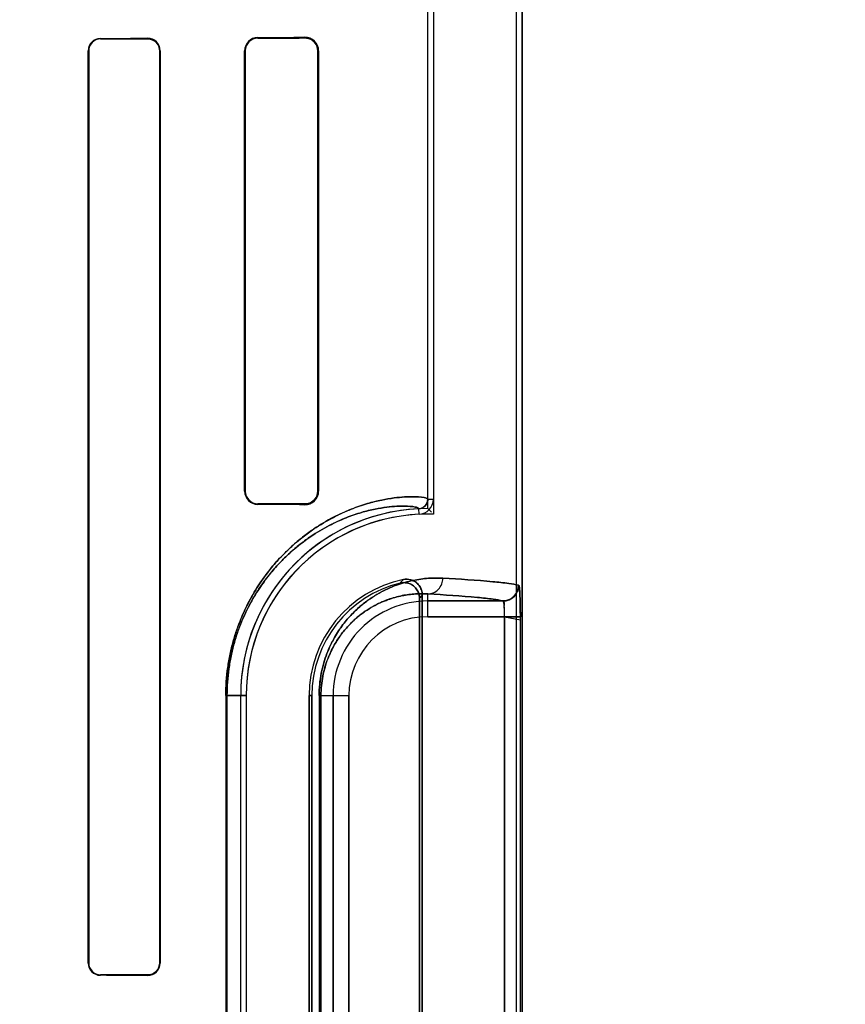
# Model space of a CAD drawing. Header units: millimetres. Extents: x 0 to 297, y 0 to 210.
# Tile 155 of 256: x 56.522 to 56.758, y 159.308 to 159.59. Entities that reach past the tile are written whole.
import ezdxf

# ---------------------------------------------------------------- set-up
doc = ezdxf.new("R2010")
doc.units = ezdxf.units.MM
doc.header["$LTSCALE"] = 16.335
doc.layers.get('0').update_dxf_attribs({"linetype": 'CONTINUOUS'})
for name, color, linetype in [('AXES_REF', 7, 'CONTINUOUS'), ('INTFCLR_1', 7, 'CONTINUOUS'), ('INTFCLR_72935', 7, 'CONTINUOUS')]:
    doc.layers.add(name, color=color, linetype=linetype)

msp = doc.modelspace()

# ---------------------------------------------------------------- linework, layer by layer
at = {"color": 7, "linetype": 'Continuous'}
for radius in [8.7262453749, 8.7255, 8.6696226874]:
    msp.add_circle((57.5376079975, 154.4105885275), radius, dxfattribs=at)
msp.add_arc((57.5376079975, 154.4105885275), 8.64, 278.2771290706, 261.7228709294, dxfattribs=at)
at = {"layer": 'AXES_REF', "color": 9, "linetype": 'Continuous'}
for radius in [7.9600610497, 5.3357191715]:
    msp.add_circle((57.5376079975, 154.4105885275), radius, dxfattribs=at)
at = {"layer": 'INTFCLR_1', "color": 6, "linetype": 'Continuous'}
for p, q in [((56.6387531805, 159.4527441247), (56.6387531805, 159.964091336)), ((56.6403401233, 159.9640761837), (56.6403401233, 159.4527441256)), ((56.6641662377, 157.5605757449), (56.6641662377, 159.9635908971)), ((56.6657531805, 157.5605757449), (56.6657531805, 159.9635757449)), ((56.54160451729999, 159.3200757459), (56.54160451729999, 159.5810757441)), ((56.5417520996, 159.3200757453), (56.5417520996, 159.5810757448)), ((56.5620464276, 159.5810757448), (56.5620464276, 159.3200757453)), ((56.5622096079, 159.5810757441), (56.5622096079, 159.3200757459)), ((56.58635863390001, 159.4550757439), (56.58635863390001, 159.5810757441)), ((56.5865453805, 159.4550757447), (56.5865453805, 159.5810757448)), ((56.6072905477, 159.5810757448), (56.6072905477, 159.4550757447)), ((56.6075186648, 159.5810757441), (56.6075186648, 159.4550757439)), ((56.6363788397, 159.4244194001), (56.6363788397, 159.1527320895)), ((56.63716623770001, 159.1517447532), (56.63716623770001, 159.4254067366)), ((56.58522035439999, 159.1805757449), (56.58522035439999, 159.3965757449)), ((56.5868072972, 159.3965757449), (56.5868072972, 159.1805757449)), ((56.6048072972, 159.3965757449), (56.6048072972, 159.1805757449)), ((56.6055946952, 159.1805757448), (56.6055946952, 159.3965757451))]:
    msp.add_line(p, q, dxfattribs=at)
at = {"layer": 'INTFCLR_1', "color": 9, "linetype": 'Continuous'}
for p, q in [((56.5901063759, 159.5848493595), (56.5901063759, 159.584656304)), ((56.6036063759, 159.5847362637), (56.6036063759, 159.5849536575)), ((56.5451063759, 159.5845937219), (56.5451063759, 159.5844434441)), ((56.5586063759, 159.5845004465), (56.5586063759, 159.5846600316)), ((56.54175209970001, 159.5810757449), (56.5416045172, 159.5810757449)), ((56.5622096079, 159.5810757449), (56.5620464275, 159.5810757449)), ((56.5865453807, 159.5810757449), (56.58635863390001, 159.5810757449)), ((56.6075186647, 159.5810757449), (56.6072905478, 159.5810757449)), ((56.58635863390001, 159.4550757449), (56.5865453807, 159.4550757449)), ((56.6072905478, 159.4550757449), (56.6075186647, 159.4550757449)), ((56.6387531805, 159.4527440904), (56.6403401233, 159.4527441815)), ((56.5901063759, 159.4514951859), (56.5901063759, 159.4513021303)), ((56.6036063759, 159.4511978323), (56.6036063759, 159.4514152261)), ((56.6362591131, 159.4484617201), (56.636182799, 159.4500468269)), ((56.6387531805, 159.4191536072), (56.6387531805, 159.425672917)), ((56.6387531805, 159.4236529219), (56.6602536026, 159.4236529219)), ((56.6607383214, 159.4191536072), (56.6387531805, 159.4191536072)), ((56.6607383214, 159.4191536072), (56.6607383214, 159.1579978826)), ((56.6652336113, 159.1579978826), (56.6652336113, 159.4191536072)), ((56.580971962, 159.3965757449), (56.580971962, 159.1805757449)), ((56.580971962, 159.3965757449), (56.5868072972, 159.3965757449)), ((56.581303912, 159.1805757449), (56.581303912, 159.3965757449)), ((56.6055946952, 159.3965757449), (56.6048072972, 159.3965757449)), ((56.607666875, 159.3965757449), (56.607666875, 159.1805757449)), ((56.607666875, 159.3965757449), (56.6161753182, 159.3965757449)), ((56.60819276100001, 159.1805757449), (56.60819276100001, 159.3965757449)), ((56.6116760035, 159.1805757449), (56.6116760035, 159.3965757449)), ((56.6161753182, 159.3965757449), (56.6161753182, 159.1805757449)), ((56.5416045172, 159.3200757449), (56.54175209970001, 159.3200757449)), ((56.5620464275, 159.3200757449), (56.5622096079, 159.3200757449)), ((56.5451063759, 159.3167080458), (56.5451063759, 159.316557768)), ((56.5586063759, 159.3164914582), (56.5586063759, 159.3166510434))]:
    msp.add_line(p, q, dxfattribs=at)
at = {"layer": 'INTFCLR_1', "color": 7, "linetype": 'Continuous'}
for p, q in [((56.6652336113, 159.4191536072), (56.6607383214, 159.4191536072)), ((56.6607383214, 159.4191536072), (56.6652355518, 159.4182841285))]:
    msp.add_line(p, q, dxfattribs=at)
for points in [[(56.5586063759, 159.5845004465), (56.55872897, 159.5844987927), (56.5588526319, 159.5844926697), (56.5589771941, 159.5844819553), (56.5591034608, 159.584466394), (56.5592302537, 159.5844459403), (56.5593544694, 159.5844211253), (56.5594750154, 159.5843924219), (56.55959275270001, 159.5843598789), (56.559707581, 159.5843237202)], [(56.6036063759, 159.5847362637), (56.6037444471, 159.5847345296), (56.6038786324, 159.584727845), (56.6040087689, 159.5847166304), (56.6041343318, 159.5847013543), (56.6042556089, 159.5846823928), (56.6043736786, 159.584659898), (56.60448884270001, 159.5846340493), (56.6046006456, 159.5846051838), (56.6047090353, 159.5845735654)], [(56.6047077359, 159.4515775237), (56.6045994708, 159.4515459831), (56.6044878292, 159.4515171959), (56.6043728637, 159.4514914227), (56.6042550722, 159.4514690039), (56.6041341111, 159.4514501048), (56.60400877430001, 159.4514348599), (56.60387872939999, 159.4514236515), (56.6037445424, 159.4514169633), (56.6036063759, 159.4514152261)], [(56.5597029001, 159.3168262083), (56.5595903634, 159.3167909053), (56.5594752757, 159.3167591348), (56.559357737, 159.316731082), (56.5592379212, 159.3167069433), (56.5591158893, 159.3166868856), (56.5589915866, 159.3166710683), (56.558865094, 159.3166596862), (56.558736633, 159.3166529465), (56.5586063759, 159.3166510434)]]:
    msp.add_lwpolyline(points, dxfattribs=at)
at = {"layer": 'INTFCLR_1', "color": 6, "linetype": 'Continuous'}
for centre, radius, start, end in [((56.5901326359, 159.5810754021), 0.0037740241, 90.39867065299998, 179.9948092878), ((56.60363998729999, 159.5810750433), 0.0038787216, 0.0103520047, 90.4965030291), ((56.5451226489, 159.5810756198), 0.0035181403, 90.26501895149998, 179.9979766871), ((56.5451199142, 159.5810756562), 0.0033678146, 90.2303212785, 179.9984923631), ((56.5586251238, 159.5810755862), 0.0035844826, 0.002523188, 90.2996740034), ((56.5901261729, 159.5810755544), 0.0035808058, 90.31676944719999, 179.9969529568), ((56.59013263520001, 159.4550760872), 0.0037740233, 180.0052124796, 269.6013401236), ((56.59012614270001, 159.4550759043), 0.0035807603, 180.002554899, 269.6837103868), ((56.6036399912, 159.4550764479), 0.0038787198, 269.5034391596, 359.9896008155), ((56.6360529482, 159.4527439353), 0.0027002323, 272.7563464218, 0.0032912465), ((56.6360529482, 159.4527439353), 0.0042871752, 272.7563378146, 0.0025386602), ((56.6387531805, 159.3965757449), 0.0535328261, 92.7520534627, 180), ((56.6387531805, 159.3965757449), 0.0519458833, 92.75198959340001, 179.9999988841), ((56.6387531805, 159.3965757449), 0.0339458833, 101.8889192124, 179.9999982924), ((56.6387531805, 159.3965757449), 0.0331584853, 103.8352360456, 179.9999997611), ((56.5451226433, 159.3200758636), 0.0035181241, 180.0019161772, 269.735071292), ((56.5451198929, 159.3200758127), 0.0033677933, 180.0011469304, 269.7700394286), ((56.5586251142, 159.3200759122), 0.003584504, 269.7004799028, 359.9973419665)]:
    msp.add_arc(centre, radius, start, end, dxfattribs=at)
at = {"layer": 'INTFCLR_1', "color": 7, "linetype": 'Continuous'}
for centre, radius, start, end in [((56.6036299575, 159.5810756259), 0.0036605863, 0.0018624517, 72.8555515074), ((56.6036298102, 159.4550759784), 0.0036607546, 287.1248399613, 359.996345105)]:
    msp.add_arc(centre, radius, start, end, dxfattribs=at)
at = {"layer": 'INTFCLR_1', "color": 9, "linetype": 'Continuous'}
for centre, radius, start, end in [((56.6951849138, 159.3707316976), 0.0866662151, 137.0401804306, 137.9559474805), ((56.694899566, 159.3785569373), 0.0743507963, 140.941146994, 141.9143405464), ((56.6387531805, 159.3965757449), 0.0270771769, 90.0000000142, 180.0000000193), ((56.6387531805, 159.3965757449), 0.0225778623, 90.00000006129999, 179.9999997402)]:
    msp.add_arc(centre, radius, start, end, dxfattribs=at)
at = {"layer": 'INTFCLR_1', "color": 6, "linetype": 'Continuous'}
for centre, major_axis, start_param, end_param in [((56.1693563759, 159.5855757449), (0.4693968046, 0), -0.4592997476, -0.3894356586), ((56.1693563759, 159.5855757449), (0.4693968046, 0), -0.642674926, -0.5930216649), ((56.1693563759, 159.5855757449), (0.4963968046, 0), -0.7121557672, -0.6694696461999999), ((56.1693563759, 159.5855757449), (0.4963968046, 0), -0.5593349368, -0.5057648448), ((56.1693563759, 159.4505757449), (0.4963968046, 0), 0.5057648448, 0.5593349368), ((56.1693563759, 159.4505757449), (0.4693968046, 0), 0.3894356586, 0.4592997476), ((56.1693563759, 159.3155757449), (0.4963968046, 0), 0.6694696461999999, 0.7121557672), ((56.1693563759, 159.3155757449), (0.4693968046, 0), 0.5930216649, 0.642674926)]:
    msp.add_ellipse(centre, major_axis=major_axis, ratio=0.0034906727, start_param=start_param, end_param=end_param, dxfattribs=at)
at = {"layer": 'INTFCLR_1', "color": 7, "linetype": 'Continuous'}
for points, knots in [([(56.55860637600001, 159.5845004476), (56.5590562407, 159.5844942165), (56.5600738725, 159.5843066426), (56.5615570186, 159.583212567), (56.5620502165, 159.5818435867), (56.5620464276, 159.5810757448)], [0, 0, 0, 0, 0.2535539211, 0.5672631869, 1, 1, 1, 1]), ([(56.6036063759, 159.5847362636), (56.6041762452, 159.584731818), (56.6052444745, 159.5844901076), (56.6067752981, 159.5833036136), (56.60729384, 159.581924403), (56.6072905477, 159.5810757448)], [0, 0, 0, 0, 0.3002660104, 0.5528494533, 1, 1, 1, 1]), ([(56.6072905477, 159.4550757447), (56.607290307, 159.4545731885), (56.6070655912, 159.4535129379), (56.605907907, 159.4519357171), (56.6044555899, 159.4514207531), (56.6036063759, 159.4514152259)], [0, 0, 0, 0, 0.2647708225, 0.5525836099, 1, 1, 1, 1]), ([(56.6647444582, 159.4281522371), (56.6648910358, 159.4276602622), (56.6650720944, 159.4266060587), (56.6651362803, 159.4248195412), (56.6652213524, 159.4223203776), (56.6652335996, 159.4203799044), (56.6652336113, 159.4191536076)], [0, 0, 0, 0, 0.1687067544, 0.3556061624, 0.5925891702, 1, 1, 1, 1]), ([(56.6652355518, 159.4182841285), (56.6652381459, 159.4188636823), (56.6652325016, 159.4200159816), (56.6652196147, 159.4217053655), (56.665191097, 159.4231874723), (56.6651537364, 159.4244270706), (56.665108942, 159.4255081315), (56.6650472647, 159.4264821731), (56.664975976, 159.427345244), (56.6648799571, 159.427815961), (56.6648173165, 159.4281324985), (56.6647444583, 159.4281522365)], [0, 0, 0, 0, 0.1753904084, 0.3487046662, 0.5113042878, 0.6238686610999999, 0.7243020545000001, 0.8377938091, 0.9227224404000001, 0.9771563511, 1, 1, 1, 1]), ([(56.5620464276, 159.3200757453), (56.5620466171, 159.319480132), (56.5617364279, 159.3183347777), (56.5604720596, 159.3170003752), (56.5592596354, 159.3166620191), (56.55860637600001, 159.3166510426)], [0, 0, 0, 0, 0.3351502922, 0.6323605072, 1, 1, 1, 1]), ([(56.5620464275, 159.3200757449), (56.5620464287, 159.3196212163), (56.56177947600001, 159.3182183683), (56.5605949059, 159.3171230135), (56.5597029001, 159.3168262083)], [0, 0, 0, 0, 0.3259162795, 1, 1, 1, 1])]:
    msp.add_open_spline(points, degree=3, knots=knots, dxfattribs=at)
at = {"layer": 'INTFCLR_1', "color": 9, "linetype": 'Continuous'}
for points, knots in [([(56.5809719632, 159.3965757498), (56.58097196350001, 159.3992652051), (56.581251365, 159.4032649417), (56.5821544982, 159.408424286), (56.5830404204, 159.4120566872), (56.5841025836, 159.4154618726), (56.5856627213, 159.4195746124), (56.5874649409, 159.4233452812), (56.5894489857, 159.4267713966), (56.5913969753, 159.4297847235), (56.5934480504, 159.4325264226), (56.5955678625, 159.4350046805), (56.597594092, 159.4371870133), (56.6009779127, 159.4404373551), (56.6057950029, 159.4441905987), (56.6106516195, 159.4470863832), (56.6142891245, 159.4488571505), (56.6175251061, 159.4502317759), (56.6212644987, 159.4515195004), (56.62538374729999, 159.452549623), (56.6289428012, 159.453149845), (56.6319474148, 159.4534392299), (56.6347829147, 159.4535242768), (56.6370022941, 159.4533770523), (56.638319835, 159.4531151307), (56.6387532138, 159.452867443), (56.638753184, 159.4527441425)], [0, 0, 0, 0, 0.08893025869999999, 0.1320108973, 0.1731077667, 0.2124682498, 0.2498811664, 0.3184911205, 0.3503407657, 0.3807521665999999, 0.4370994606, 0.4633826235, 0.4885643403, 0.5355429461, 0.6183983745, 0.6898525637, 0.7220784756, 0.7521177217, 0.8060655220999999, 0.8526625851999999, 0.8923367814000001, 0.9253917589, 0.9521384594, 0.9869002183, 0.9959229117, 1, 1, 1, 1]), ([(56.581303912, 159.3965757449), (56.5813039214, 159.3991444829), (56.581569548, 159.4029643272), (56.5824284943, 159.4078919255), (56.583270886, 159.4113605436), (56.5842809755, 159.4146122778), (56.58576433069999, 159.4185389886), (56.5874778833, 159.4221387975), (56.5893646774, 159.425409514), (56.5912164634, 159.4282850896), (56.5931662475, 159.4309010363), (56.5951815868, 159.4332650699), (56.5971073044, 159.4353461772), (56.6003222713, 159.438444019), (56.6048993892, 159.4420193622), (56.6095137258, 159.4447753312), (56.612970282, 159.4464581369), (56.6160432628, 159.447762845), (56.6195942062, 159.4489819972), (56.623502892, 159.4499521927), (56.62687871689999, 159.4505116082), (56.62972707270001, 159.4507745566), (56.6324203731, 159.4508417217), (56.6345190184, 159.4506850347), (56.6357816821, 159.4504183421), (56.63618320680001, 159.4501669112), (56.6361828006, 159.4500468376)], [0, 0, 0, 0, 0.08922402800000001, 0.1324361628, 0.1736527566, 0.2131148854, 0.25063078, 0.319387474, 0.3512774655, 0.3817431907, 0.4381498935, 0.4644261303, 0.4896223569, 0.5366095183, 0.6193696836, 0.6907225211, 0.7228578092, 0.752849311, 0.8066400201, 0.8530711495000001, 0.8925523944, 0.9254639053, 0.9521190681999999, 0.9868027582, 0.99582927, 1, 1, 1, 1]), ([(56.6076668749, 159.3965757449), (56.607666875, 159.3976676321), (56.6077720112, 159.3998225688), (56.6082282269, 159.4029481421), (56.6089341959, 159.4058711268), (56.6098306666, 159.408543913), (56.6108659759, 159.4109618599), (56.6119982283, 159.4131380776), (56.6131993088, 159.4150971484), (56.614815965, 159.4173808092), (56.6169120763, 159.4198368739), (56.6191494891, 159.4219334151), (56.6209335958, 159.4233619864), (56.6226410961, 159.4245976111), (56.6255057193, 159.4263838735), (56.6295822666, 159.4282595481), (56.6336532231, 159.4294150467), (56.6367323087, 159.4299408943), (56.6395769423, 159.4302323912), (56.6416811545, 159.4302476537), (56.643047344, 159.4301722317)], [0, 0, 0, 0, 0.0600364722, 0.1184052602, 0.1734305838, 0.2251527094, 0.2732309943, 0.3179069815, 0.3599202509, 0.3994803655, 0.4716625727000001, 0.5370235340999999, 0.5677436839, 0.5972889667, 0.6528695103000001, 0.7531358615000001, 0.842855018, 0.8846865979, 0.9247668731, 1, 1, 1, 1]), ([(56.6387531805, 159.425672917), (56.63928943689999, 159.4256758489), (56.6404243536, 159.4259088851), (56.6418781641, 159.4269233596), (56.642828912, 159.4284437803), (56.6430445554, 159.4296122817), (56.643047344, 159.4301722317)], [0, 0, 0, 0, 0.2347880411, 0.4924247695, 0.7548388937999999, 1, 1, 1, 1]), ([(56.643047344, 159.4301722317), (56.6478363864, 159.4299078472), (56.6541565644, 159.4295371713), (56.6613791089, 159.4287671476), (56.6638329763, 159.4283991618), (56.6647444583, 159.4281522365)], [0, 0, 0, 0, 0.6598379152, 0.8700864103, 1, 1, 1, 1]), ([(56.60819276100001, 159.3965757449), (56.6081927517, 159.3975274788), (56.6082840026, 159.3994056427), (56.6086798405, 159.4021294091), (56.6092923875, 159.4046760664), (56.6100699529, 159.407003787), (56.61096789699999, 159.4091088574), (56.61194979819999, 159.4110028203), (56.6129911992, 159.4127069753), (56.6143921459, 159.4146914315), (56.616207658, 159.4168235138), (56.6181451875, 159.4186413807), (56.61968950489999, 159.4198778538), (56.6211661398, 159.4209458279), (56.6236411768, 159.4224862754), (56.627161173, 159.424096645), (56.63067297, 159.4250781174), (56.6333255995, 159.4255155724), (56.6357721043, 159.4257500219), (56.6375803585, 159.4257479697), (56.6387531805, 159.425672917)], [0, 0, 0, 0, 0.0604328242, 0.119177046, 0.1745224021, 0.2265289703, 0.2748288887, 0.3196949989, 0.3618754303, 0.4015421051, 0.4738501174, 0.5392506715, 0.5699101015, 0.59942468, 0.6549230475, 0.7547890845, 0.8440278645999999, 0.8855751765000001, 0.9253762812, 1, 1, 1, 1]), ([(56.6602536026, 159.4236529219), (56.6593506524, 159.4238997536), (56.65691893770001, 159.4242678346), (56.6497620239, 159.4250377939), (56.6434988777, 159.4254085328), (56.6387531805, 159.425672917)], [0, 0, 0, 0, 0.1299438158, 0.3401947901, 1, 1, 1, 1])]:
    msp.add_open_spline(points, degree=3, knots=knots, dxfattribs=at)
at = {"layer": 'INTFCLR_1', "color": 6, "linetype": 'Continuous'}
for points, knots in [([(56.63716623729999, 159.4254067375), (56.63716623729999, 159.4258897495), (56.6370106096, 159.4268635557), (56.6363213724, 159.4281654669), (56.6352549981, 159.4291815), (56.633711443, 159.4299010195), (56.6324587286, 159.4299405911), (56.6317598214, 159.4297934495)], [0, 0, 0, 0, 0.182711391, 0.3654389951, 0.5479258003, 0.7298252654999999, 1, 1, 1, 1]), ([(56.6308239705, 159.4287722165), (56.6313029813, 159.4288901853), (56.63230474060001, 159.428968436), (56.6337553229, 159.4285947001), (56.6350032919, 159.4277708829), (56.6360674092, 159.4263985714), (56.6363788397, 159.4251523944), (56.6363788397, 159.4244194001)], [0, 0, 0, 0, 0.1831388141, 0.3651957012, 0.546523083, 0.7278870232, 1, 1, 1, 1]), ([(56.6647444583, 159.4281522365), (56.6647435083, 159.4272964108), (56.6642908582, 159.4257897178), (56.6626133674, 159.424108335), (56.6611080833, 159.4236538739), (56.6602536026, 159.4236529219)], [0, 0, 0, 0, 0.3682330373, 0.6323456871, 1, 1, 1, 1]), ([(56.6607383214, 159.4191536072), (56.6607408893, 159.419433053), (56.660741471, 159.4202179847), (56.6607002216, 159.4216573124), (56.6606141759, 159.4225455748), (56.6604376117, 159.4237152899), (56.6602536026, 159.4236529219)], [0, 0, 0, 0, 0.1832551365, 0.5237758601, 0.8725929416, 1, 1, 1, 1])]:
    msp.add_open_spline(points, degree=3, knots=knots, dxfattribs=at)
at = {"layer": 'INTFCLR_72935', "color": 6, "linetype": 'Continuous'}
for p, q in [((56.6387531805, 159.450108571), (56.6387531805, 159.964091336)), ((56.6403401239, 159.9640610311), (56.6403401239, 159.4484973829)), ((56.66416623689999, 157.5605757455), (56.66416623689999, 159.9636060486)), ((56.6657531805, 159.9635757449), (56.6657531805, 157.5605757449)), ((56.5416045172, 159.5810757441), (56.5416045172, 159.3200757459)), ((56.54175209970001, 159.5810757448), (56.54175209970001, 159.3200757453)), ((56.5620464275, 159.3200757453), (56.5620464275, 159.5810757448)), ((56.56220960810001, 159.3200757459), (56.56220960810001, 159.5810757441)), ((56.58635863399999, 159.5810757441), (56.58635863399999, 159.4550757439)), ((56.5865453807, 159.5810757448), (56.5865453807, 159.4550757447)), ((56.6072905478, 159.4550757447), (56.6072905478, 159.5810757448)), ((56.6075186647, 159.4550757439), (56.6075186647, 159.5810757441)), ((56.6387531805, 159.4501085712), (56.6398163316, 159.449034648)), ((56.6363788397, 159.1527320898), (56.6363788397, 159.4244194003)), ((56.63716623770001, 159.4254067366), (56.63716623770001, 159.1517447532)), ((56.58522035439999, 159.1805757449), (56.58522035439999, 159.3965757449)), ((56.586807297, 159.3965757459), (56.586807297, 159.1805757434)), ((56.6048072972, 159.1805757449), (56.6048072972, 159.3965757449)), ((56.6055946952, 159.396575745), (56.6055946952, 159.1805757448))]:
    msp.add_line(p, q, dxfattribs=at)
at = {"layer": 'INTFCLR_72935', "color": 9, "linetype": 'Continuous'}
for p, q in [((56.5901063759, 159.584656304), (56.5901063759, 159.5848493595)), ((56.6036063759, 159.5849536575), (56.6036063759, 159.5847362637)), ((56.5451063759, 159.5844434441), (56.5451063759, 159.5845937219)), ((56.5586063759, 159.5846600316), (56.5586063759, 159.5845004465)), ((56.5416045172, 159.5810757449), (56.54175209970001, 159.5810757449)), ((56.5620464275, 159.5810757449), (56.5622096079, 159.5810757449)), ((56.58635863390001, 159.5810757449), (56.5865453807, 159.5810757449)), ((56.6072905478, 159.5810757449), (56.6075186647, 159.5810757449)), ((56.5865453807, 159.4550757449), (56.58635863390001, 159.4550757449)), ((56.6075186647, 159.4550757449), (56.6072905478, 159.4550757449)), ((56.5901063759, 159.4513021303), (56.5901063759, 159.4514951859)), ((56.6036063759, 159.4514152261), (56.6036063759, 159.4511978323)), ((56.6387531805, 159.4191536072), (56.6387531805, 159.425672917)), ((56.6602536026, 159.4236529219), (56.6387531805, 159.4236529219)), ((56.6387531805, 159.4191536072), (56.6652336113, 159.4191536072)), ((56.6607383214, 159.1579978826), (56.6607383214, 159.4191536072)), ((56.66523361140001, 159.1579978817), (56.66523361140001, 159.4191536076)), ((56.5868072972, 159.3965757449), (56.580971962, 159.3965757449)), ((56.5809719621, 159.3965757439), (56.5809719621, 159.1805757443)), ((56.581303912, 159.3965757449), (56.581303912, 159.1805757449)), ((56.6048072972, 159.3965757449), (56.6055946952, 159.3965757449)), ((56.607666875, 159.3965757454), (56.607666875, 159.180575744)), ((56.607666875, 159.3965757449), (56.6161753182, 159.3965757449)), ((56.60819276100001, 159.3965757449), (56.60819276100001, 159.1805757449)), ((56.6116760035, 159.3965757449), (56.6116760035, 159.1805757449)), ((56.6161753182, 159.1805757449), (56.6161753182, 159.3965757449)), ((56.54175209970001, 159.3200757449), (56.5416045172, 159.3200757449)), ((56.5622096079, 159.3200757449), (56.5620464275, 159.3200757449)), ((56.5451063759, 159.316557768), (56.5451063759, 159.3167080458)), ((56.5586063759, 159.3166510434), (56.5586063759, 159.3164914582))]:
    msp.add_line(p, q, dxfattribs=at)
at = {"layer": 'INTFCLR_72935', "color": 7, "linetype": 'Continuous'}
for points in [[(56.5597029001, 159.5843252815), (56.5595903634, 159.5843605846), (56.5594752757, 159.5843923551), (56.559357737, 159.5844204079), (56.5592379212, 159.5844445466), (56.5591158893, 159.5844646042), (56.5589915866, 159.5844804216), (56.5588650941, 159.5844918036), (56.558736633, 159.5844985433), (56.5586063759, 159.5845004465)], [(56.6047077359, 159.5845739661), (56.6045994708, 159.5846055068), (56.6044878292, 159.5846342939), (56.6043728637, 159.5846600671), (56.6042550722, 159.584682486), (56.6041341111, 159.584701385), (56.6040087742, 159.5847166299), (56.6038787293, 159.5847278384), (56.6037445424, 159.5847345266), (56.6036063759, 159.5847362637)], [(56.6036063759, 159.4514152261), (56.6037444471, 159.4514169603), (56.6038786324, 159.4514236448), (56.6040087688, 159.4514348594), (56.6041343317, 159.4514501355), (56.6042556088, 159.451469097), (56.6043736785, 159.4514915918), (56.60448884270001, 159.4515174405), (56.6046006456, 159.4515463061), (56.6047090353, 159.4515779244)], [(56.5586063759, 159.3166510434), (56.55872896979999, 159.3166526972), (56.5588526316, 159.3166588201), (56.5589771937, 159.3166695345), (56.5591034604, 159.3166850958), (56.5592302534, 159.3167055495), (56.5593544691, 159.3167303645), (56.55947501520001, 159.3167590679), (56.5595927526, 159.3167916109), (56.559707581, 159.3168277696)]]:
    msp.add_lwpolyline(points, dxfattribs=at)
at = {"layer": 'INTFCLR_72935', "color": 6, "linetype": 'Continuous'}
for centre, radius, start, end in [((56.5901326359, 159.5810754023), 0.003774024, 90.3986687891, 179.9948109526), ((56.6036399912, 159.5810750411), 0.0038787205, 0.0103840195, 90.49656016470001), ((56.5451227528, 159.5810754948), 0.0035182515, 90.2667001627, 179.9959408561), ((56.5451198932, 159.5810756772), 0.0033677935, 90.229970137, 179.9988490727), ((56.5586250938, 159.581075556), 0.0035845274, 0.0030060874, 90.29919014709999), ((56.5901261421, 159.5810755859), 0.0035807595, 90.3162771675, 179.9974575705), ((56.59013263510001, 159.455076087), 0.0037740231, 180.0052096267, 269.6013432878), ((56.5901262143, 159.4550759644), 0.0035808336, 180.0035162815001, 269.6825727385), ((56.6036399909, 159.4550764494), 0.0038787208, 269.5034441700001, 359.9895780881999), ((56.6387531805, 159.3965757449), 0.0535328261, 90, 180), ((56.6387531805, 159.3965757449), 0.0519458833, 88.2493453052, 179.9999988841), ((56.6387531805, 159.3965757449), 0.0339458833, 101.8889192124, 179.9999982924), ((56.6387531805, 159.3965757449), 0.0331584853, 103.835236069, 179.9999998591), ((56.5451230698, 159.320076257), 0.003518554, 180.0083224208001, 269.7281570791), ((56.5451199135, 159.3200758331), 0.0033678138, 180.0014939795, 269.7696868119), ((56.558625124, 159.3200759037), 0.0035844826, 269.7003249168, 359.9974779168)]:
    msp.add_arc(centre, radius, start, end, dxfattribs=at)
at = {"layer": 'INTFCLR_72935', "color": 7, "linetype": 'Continuous'}
for centre, radius, start, end in [((56.6036298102, 159.5810755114), 0.0036607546, 0.003654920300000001, 72.87516006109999), ((56.6036299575, 159.4550758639), 0.0036605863, 287.1444484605, 359.998137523), ((56.6602431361, 159.42815363), 0.004501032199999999, 270.1332431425, 359.9822628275)]:
    msp.add_arc(centre, radius, start, end, dxfattribs=at)
at = {"layer": 'INTFCLR_72935', "color": 9, "linetype": 'Continuous'}
for centre, radius, start, end in [((56.6951848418, 159.3707317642), 0.08666611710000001, 137.0401802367, 137.9559483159), ((56.6948995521, 159.3785569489), 0.07435077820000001, 140.9411471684, 141.9143409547), ((56.6387531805, 159.3965757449), 0.0270771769, 89.9999999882, 180), ((56.6387531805, 159.3965757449), 0.0225778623, 90.00000006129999, 179.9999997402)]:
    msp.add_arc(centre, radius, start, end, dxfattribs=at)
at = {"layer": 'INTFCLR_72935', "color": 6, "linetype": 'Continuous'}
for centre, major_axis, start_param, end_param in [((56.1693563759, 159.5855757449), (0.4693968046, 0), -0.4592997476, -0.3894356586), ((56.1693563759, 159.5855757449), (0.4693968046, 0), -0.642674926, -0.5930216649), ((56.1693563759, 159.5855757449), (0.4963968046, 0), -0.7121557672, -0.6694696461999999), ((56.1693563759, 159.5855757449), (0.4963968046, 0), -0.5593349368, -0.5057648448), ((56.1693563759, 159.4505757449), (0.4963968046, 0), 0.5057648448, 0.5593349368), ((56.1693563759, 159.4505757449), (0.4693968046, 0), 0.3894356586, 0.4592997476), ((56.1693563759, 159.3155757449), (0.4963968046, 0), 0.6694696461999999, 0.7121557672), ((56.1693563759, 159.3155757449), (0.4693968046, 0), 0.5930216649, 0.642674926)]:
    msp.add_ellipse(centre, major_axis=major_axis, ratio=0.0034906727, start_param=start_param, end_param=end_param, dxfattribs=at)
at = {"layer": 'INTFCLR_72935', "color": 7, "linetype": 'Continuous'}
for points, knots in [([(56.5620464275, 159.5810757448), (56.5620466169, 159.5816713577), (56.56173642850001, 159.5828167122), (56.5604720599, 159.5841511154), (56.55925963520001, 159.5844894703), (56.5586063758, 159.5845004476)], [0, 0, 0, 0, 0.3351500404, 0.6323605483, 1, 1, 1, 1]), ([(56.6072905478, 159.5810757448), (56.6072903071, 159.5815783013), (56.6070655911, 159.5826385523), (56.6059079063, 159.5842157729), (56.6044555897, 159.5847307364), (56.603606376, 159.5847362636)], [0, 0, 0, 0, 0.26477101, 0.5525837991, 1, 1, 1, 1]), ([(56.603606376, 159.4514152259), (56.604176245, 159.4514196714), (56.6052444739, 159.4516613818), (56.6067752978, 159.4528478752), (56.6072938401, 159.4542270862), (56.6072905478, 159.4550757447)], [0, 0, 0, 0, 0.3002658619, 0.5528492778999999, 1, 1, 1, 1]), ([(56.66019914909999, 159.4236814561), (56.6610555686, 159.4236773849), (56.6625691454, 159.4241298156), (56.66424903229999, 159.4258270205), (56.6646934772, 159.4273467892), (56.6646893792, 159.4282092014)], [0, 0, 0, 0, 0.366733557, 0.6307002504, 1, 1, 1, 1]), ([(56.6646893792, 159.4282092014), (56.6647753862, 159.4283116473), (56.6649551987, 159.4275331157), (56.66503558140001, 159.4265934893), (56.66516205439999, 159.4245242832), (56.6652044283, 159.4225316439), (56.66522906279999, 159.4208671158), (56.6652336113, 159.419732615), (56.6652336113, 159.41915361)], [0, 0, 0, 0, 0.0440197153, 0.1339656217, 0.4566814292, 0.6255919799, 0.8094559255, 1, 1, 1, 1]), ([(56.66523361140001, 159.4191536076), (56.6652335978, 159.4199855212), (56.6652254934, 159.4215854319), (56.665172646, 159.4238276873), (56.6651102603, 159.4260060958), (56.66493004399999, 159.4274029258), (56.6647444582, 159.4281522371)], [0, 0, 0, 0, 0.2764955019, 0.5316615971, 0.7456750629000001, 1, 1, 1, 1]), ([(56.6607383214, 159.4191536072), (56.6607383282, 159.4194431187), (56.66073254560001, 159.4202517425), (56.6606747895, 159.421698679), (56.66059854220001, 159.4225465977), (56.660387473, 159.4237931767), (56.66019914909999, 159.4236814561)], [0, 0, 0, 0, 0.188311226, 0.5371313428, 0.8575728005, 1, 1, 1, 1]), ([(56.6607383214, 159.4191536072), (56.6607383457, 159.4196684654), (56.66075487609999, 159.4206857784), (56.66054284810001, 159.4219851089), (56.6607967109, 159.4235789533), (56.6602536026, 159.4236529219)], [0, 0, 0, 0, 0.3396962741, 0.6383566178, 1, 1, 1, 1]), ([(56.5586063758, 159.3166510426), (56.5592507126, 159.3166599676), (56.5604607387, 159.3169947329), (56.5617320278, 159.3183235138), (56.5620493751, 159.3194783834), (56.5620464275, 159.3200757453)], [0, 0, 0, 0, 0.3625791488, 0.6638825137, 1, 1, 1, 1]), ([(56.559707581, 159.3168277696), (56.5602822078, 159.3170198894), (56.5615131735, 159.3178302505), (56.5620464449, 159.3192811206), (56.5620464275, 159.3200757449)], [0, 0, 0, 0, 0.4326207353, 1, 1, 1, 1])]:
    msp.add_open_spline(points, degree=3, knots=knots, dxfattribs=at)
at = {"layer": 'INTFCLR_72935', "color": 9, "linetype": 'Continuous'}
for points, knots in [([(56.6387531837, 159.4527441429), (56.6387532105, 159.4528689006), (56.6383124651, 159.4531175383), (56.63698494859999, 159.4533794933), (56.6347503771, 159.4535251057), (56.63190681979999, 159.4534363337), (56.6289074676, 159.453144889), (56.6253611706, 159.4525443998), (56.62207235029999, 159.4517209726), (56.6191786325, 159.4508011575), (56.6158909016, 159.4495882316), (56.6114517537, 159.4475613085), (56.6069440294, 159.4448769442), (56.6036986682, 159.4425277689), (56.6017326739, 159.44095272), (56.5996586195, 159.4391698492), (56.5970324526, 159.4366479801), (56.593927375, 159.4331632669), (56.5914299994, 159.4298311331), (56.5894817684, 159.4268250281), (56.5874904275, 159.4233948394), (56.5856813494, 159.4196181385), (56.5841150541, 159.4154983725), (56.5830481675, 159.412085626), (56.5821580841, 159.4084425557), (56.5812520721, 159.4032735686), (56.5809719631, 159.3992682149), (56.5809719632, 159.3965757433)], [0, 0, 0, 0, 0.0041251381, 0.0132566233, 0.0482721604, 0.07509088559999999, 0.1080998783, 0.1475758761, 0.1940051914, 0.2200383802, 0.2479505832, 0.309838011, 0.3811049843, 0.4210116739, 0.4422270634, 0.464384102, 0.5114301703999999, 0.5624937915, 0.6185532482, 0.6489211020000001, 0.6808998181, 0.7496577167, 0.7870645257, 0.8265679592, 0.8678085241, 0.9109729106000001, 1, 1, 1, 1]), ([(56.6361828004, 159.4500468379), (56.63618320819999, 159.4501683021), (56.6357748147, 159.4504207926), (56.6345027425, 159.4506875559), (56.6323894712, 159.4508428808), (56.62968815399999, 159.4507717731), (56.62684498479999, 159.4505068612), (56.6234815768, 159.4499474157), (56.62036112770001, 159.4491720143), (56.61761404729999, 159.4483018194), (56.6144912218, 159.4471526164), (56.6102749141, 159.4452274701), (56.6059925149, 159.4426737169), (56.6029092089, 159.4404366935), (56.601040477, 159.4389355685), (56.5990691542, 159.4372361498), (56.596572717, 159.4348315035), (56.5936216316, 159.4315080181), (56.5912474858, 159.4283288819), (56.5893956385, 159.4254603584), (56.5875018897, 159.4221855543), (56.5857819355, 159.4185801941), (56.5842929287, 159.4146474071), (56.5832783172, 159.4113886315), (56.58243196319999, 159.4079096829), (56.5815702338, 159.4029725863), (56.58130386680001, 159.3991473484), (56.581303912, 159.3965757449)], [0, 0, 0, 0, 0.0042188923, 0.0133516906, 0.0482848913, 0.0750250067, 0.1078940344, 0.147154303, 0.1934263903, 0.2194099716, 0.2472177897, 0.3089652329, 0.3801039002, 0.4199826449, 0.4411934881, 0.4633435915, 0.5103684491, 0.5614635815, 0.6175595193, 0.6479869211, 0.6800148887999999, 0.7489116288, 0.7864124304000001, 0.8260117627, 0.8673817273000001, 0.9106793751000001, 1, 1, 1, 1]), ([(56.6430473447, 159.4301722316), (56.6416845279, 159.4302474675), (56.6388304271, 159.4302273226), (56.63438558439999, 159.4296199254), (56.6296194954, 159.4282732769), (56.6255357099, 159.4264003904), (56.622187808, 159.4243167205), (56.62003884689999, 159.4226807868), (56.6183231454, 159.4211593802), (56.6165372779, 159.4193974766), (56.6143318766, 159.4168138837), (56.6123486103, 159.4138055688), (56.6108847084, 159.4110020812), (56.6098431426, 159.4085772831), (56.60894078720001, 159.4058949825), (56.6082333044, 159.402973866), (56.6077733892, 159.3998389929), (56.6076668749, 159.3976796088), (56.6076668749, 159.3965757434)], [0, 0, 0, 0, 0.0750536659, 0.1564805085, 0.2459796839, 0.3464559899, 0.4023291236, 0.4625807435, 0.4947026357, 0.5283756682, 0.6004715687, 0.6810517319, 0.7259046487, 0.7742538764, 0.8260146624, 0.8813433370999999, 0.9392998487, 1, 1, 1, 1]), ([(56.6387531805, 159.425672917), (56.6392894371, 159.4256758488), (56.6404243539, 159.425908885), (56.6418781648, 159.4269233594), (56.6428289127, 159.4284437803), (56.64304455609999, 159.4296122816), (56.6430473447, 159.4301722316)], [0, 0, 0, 0, 0.234788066, 0.4924248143, 0.7548389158, 1, 1, 1, 1]), ([(56.6647444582, 159.4281522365), (56.6638329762, 159.4283991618), (56.6613791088, 159.4287671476), (56.6541565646, 159.4295371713), (56.6478363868, 159.4299078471), (56.6430473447, 159.4301722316)], [0, 0, 0, 0, 0.1299135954, 0.3401620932, 1, 1, 1, 1]), ([(56.6387531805, 159.425672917), (56.6375832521, 159.4257477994), (56.6351300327, 159.4257509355), (56.6313035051, 159.4252516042), (56.6271933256, 159.4241084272), (56.6236670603, 159.4225005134), (56.6207742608, 159.4207033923), (56.6189151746, 159.4192886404), (56.61743054, 159.4179710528), (56.6158831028, 159.4164421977), (56.61397118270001, 159.4141972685), (56.61225310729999, 159.4115823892), (56.6109841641, 159.4091440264), (56.61008085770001, 159.4070332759), (56.6092981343, 159.4046967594), (56.6086841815, 159.4021514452), (56.6082852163, 159.3994198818), (56.60819269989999, 159.3975379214), (56.60819276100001, 159.3965757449)], [0, 0, 0, 0, 0.0744459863, 0.1553115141, 0.2443281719, 0.3444036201, 0.400194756, 0.4603491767, 0.492487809, 0.5261985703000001, 0.5984270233, 0.6792967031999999, 0.7242751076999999, 0.7728542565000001, 0.8249392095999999, 0.8805747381, 0.9388989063, 1, 1, 1, 1]), ([(56.6387531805, 159.425672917), (56.6434988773, 159.4254085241), (56.6497620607, 159.4250377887), (56.656918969, 159.4242678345), (56.6593506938, 159.4238997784), (56.6602536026, 159.4236529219)], [0, 0, 0, 0, 0.6598051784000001, 0.8700608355, 1, 1, 1, 1])]:
    msp.add_open_spline(points, degree=3, knots=knots, dxfattribs=at)
at = {"layer": 'INTFCLR_72935', "color": 6, "linetype": 'Continuous'}
for points, knots in [([(56.6387531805, 159.4527441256), (56.638753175, 159.4522362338), (56.6383732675, 159.4508813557), (56.6370046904, 159.450086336), (56.636182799, 159.4500468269)], [0, 0, 0, 0, 0.3816633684, 1, 1, 1, 1]), ([(56.6317598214, 159.4297934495), (56.63223246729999, 159.4298929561), (56.6332174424, 159.4299412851), (56.6346334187, 159.4295350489), (56.6358473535, 159.4287008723), (56.63686943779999, 159.4273386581), (56.63716623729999, 159.4261209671), (56.63716623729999, 159.4254067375)], [0, 0, 0, 0, 0.1827095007, 0.3654378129, 0.5479254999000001, 0.7298247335, 1, 1, 1, 1]), ([(56.6363788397, 159.4244194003), (56.6363788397, 159.4249127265), (56.63621527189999, 159.4259041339), (56.6355055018, 159.4272232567), (56.6344071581, 159.4282380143), (56.6328201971, 159.4289430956), (56.6315356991, 159.428947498), (56.6308239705, 159.4287722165)], [0, 0, 0, 0, 0.1831398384, 0.3651953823, 0.546521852, 0.727886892, 1, 1, 1, 1])]:
    msp.add_open_spline(points, degree=3, knots=knots, dxfattribs=at)

doc.saveas('drawing.dxf')
